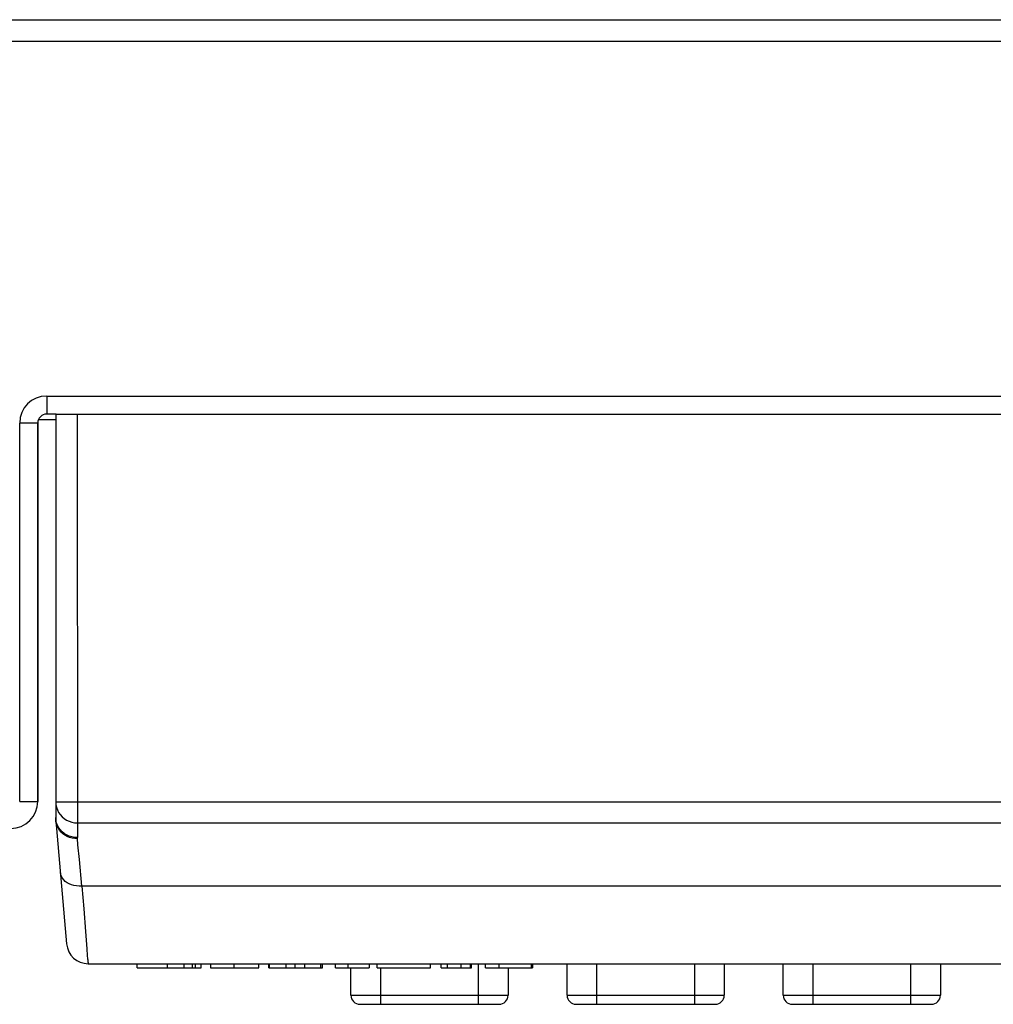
# Model space of a CAD drawing. Header units: millimetres. Extents: x 1 to 1591, y -395 to 1220.
# Tile 2 of 81: x 641 to 695, y -389 to -334. Entities that reach past the tile are written whole.
import ezdxf

# ---------------------------------------------------------------- set-up
doc = ezdxf.new("R2010")
doc.units = ezdxf.units.MM
doc.header["$LTSCALE"] = 65.395
for name, color, linetype in [('BUUTTON_11_AM_0', 7, 'CONTINUOUS'), ('LOGO_REXROTH_11_AM_0', 7, 'CONTINUOUS'), ('MANIFOLD_SOLID_BREP_130316_AM_0', 7, 'CONTINUOUS'), ('MANIFOLD_SOLID_BREP_410340_AM_0', 7, 'CONTINUOUS'), ('MANIFOLD_SOLID_BREP_411111_AM_0', 7, 'CONTINUOUS'), ('PL_EFC5610_IOCAE_CONVER_12_AM_0', 7, 'CONTINUOUS'), ('VFC5610_90KW_BOTTOM_5_AM_0', 7, 'CONTINUOUS'), ('X610_37_IO_BASE-20150120_1_AM_0', 7, 'CONTINUOUS')]:
    doc.layers.add(name, color=color, linetype=linetype)

msp = doc.modelspace()

# ---------------------------------------------------------------- linework, layer by layer
at = {"layer": 'BUUTTON_11_AM_0', "color": 7}
for p, q in [((659.112, -388.259), (659.112, -386.742)), ((660.749, -386.742), (660.749, -388.759)), ((666.203, -388.759), (666.203, -386.505)), ((667.84, -386.742), (667.84, -388.259)), ((671.112, -388.259), (671.112, -386.505)), ((672.749, -386.505), (672.749, -388.759)), ((678.203, -388.759), (678.203, -386.505)), ((679.84, -386.505), (679.84, -388.259)), ((683.112, -388.259), (683.112, -386.505)), ((684.749, -386.505), (684.749, -388.759)), ((690.203, -388.759), (690.203, -386.505)), ((691.84, -386.505), (691.84, -388.259)), ((659.112, -388.259), (667.84, -388.259)), ((671.112, -388.259), (679.84, -388.259)), ((683.112, -388.259), (691.84, -388.259)), ((659.612, -388.759), (667.34, -388.759)), ((671.612, -388.759), (679.34, -388.759)), ((683.612, -388.759), (691.34, -388.759))]:
    msp.add_line(p, q, dxfattribs=at)
for centre, start, end in [((659.612, -388.259), 180, 270), ((667.34, -388.259), 270, 360), ((671.612, -388.259), 180, 270), ((679.34, -388.259), 270, 360), ((683.612, -388.259), 180, 270), ((691.34, -388.259), 270, 360)]:
    msp.add_arc(centre, 0.5, start, end, dxfattribs=at)
at = {"layer": 'LOGO_REXROTH_11_AM_0', "color": 7}
for p, q in [((647.244, -386.742), (647.244, -386.505)), ((647.244, -386.742), (650.8, -386.742)), ((648.926, -386.742), (648.926, -386.505)), ((649.846, -386.742), (649.846, -386.505)), ((650.307, -386.742), (650.307, -386.505)), ((650.479, -386.742), (650.479, -386.505)), ((650.8, -386.742), (650.8, -386.505)), ((651.311, -386.742), (653.989, -386.742)), ((651.312, -386.505), (651.312, -386.742)), ((652.625, -386.742), (652.625, -386.505)), ((653.989, -386.742), (653.989, -386.505)), ((654.548, -386.742), (654.548, -386.505)), ((654.548, -386.742), (657.537, -386.742)), ((654.592, -386.742), (654.592, -386.505)), ((655.517, -386.742), (655.517, -386.505)), ((656.024, -386.742), (656.024, -386.505)), ((656.558, -386.742), (656.558, -386.505)), ((657.449, -386.742), (657.449, -386.505)), ((657.537, -386.742), (657.537, -386.505)), ((658.26, -386.742), (658.26, -386.505)), ((658.26, -386.742), (660.115, -386.742)), ((658.964, -386.742), (658.964, -386.505)), ((660.115, -386.505), (660.115, -386.742)), ((660.573, -386.742), (660.573, -386.505)), ((660.573, -386.742), (663.529, -386.742)), ((663.53, -386.742), (663.53, -386.505)), ((664.118, -386.742), (664.118, -386.505)), ((664.118, -386.742), (665.806, -386.742)), ((664.466, -386.742), (664.466, -386.505)), ((665.226, -386.742), (665.226, -386.505)), ((665.744, -386.742), (665.744, -386.505)), ((665.806, -386.742), (665.806, -386.505)), ((666.574, -386.742), (666.574, -386.505)), ((666.574, -386.742), (669.183, -386.742)), ((667.332, -386.742), (667.332, -386.505)), ((669.143, -386.742), (669.143, -386.505)), ((669.183, -386.505), (669.183, -386.742))]:
    msp.add_line(p, q, dxfattribs=at)
at = {"layer": 'MANIFOLD_SOLID_BREP_130316_AM_0', "color": 7}
for p, q in [((450.406, -334.12), (742.006, -334.12)), ((436.206, -335.32), (756.206, -335.32))]:
    msp.add_line(p, q, dxfattribs=at)
at = {"layer": 'MANIFOLD_SOLID_BREP_410340_AM_0', "color": 7}
for p, q in [((642.739, -356.005), (642.221, -356.005)), ((641.721, -377.505), (641.721, -356.505))]:
    msp.add_line(p, q, dxfattribs=at)
for centre, radius, start, end in [((642.221, -356.505), 0.5, 90, 180), ((640.221, -377.505), 1.5, 270, 360)]:
    msp.add_arc(centre, radius, start, end, dxfattribs=at)
at = {"layer": 'MANIFOLD_SOLID_BREP_411111_AM_0', "color": 7}
for p, q in [((642.221, -355.005), (757.221, -355.005)), ((642.221, -355.005), (642.221, -356.005)), ((642.739, -356.005), (642.221, -356.005)), ((641.721, -356.505), (640.721, -356.505)), ((640.721, -377.505), (640.721, -356.505)), ((641.721, -356.505), (641.721, -377.505)), ((640.721, -377.505), (641.721, -377.505))]:
    msp.add_line(p, q, dxfattribs=at)
for centre, radius, start, end in [((642.221, -356.505), 1.5, 90, 180), ((642.221, -356.505), 0.5, 90, 180), ((640.221, -377.505), 1.5, 270, 360)]:
    msp.add_arc(centre, radius, start, end, dxfattribs=at)
at = {"layer": 'PL_EFC5610_IOCAE_CONVER_12_AM_0', "color": 7}
msp.add_arc((644.221, -378.418), 1.5, 180, 185, dxfattribs=at)
at = {"layer": 'VFC5610_90KW_BOTTOM_5_AM_0', "color": 7}
msp.add_line((642.721, -356.32), (641.756, -356.32), dxfattribs=at)
at = {"layer": 'X610_37_IO_BASE-20150120_1_AM_0', "color": 7}
for p, q in [((642.721, -356.005), (642.721, -378.396)), ((642.739, -356.005), (758.721, -356.005)), ((643.921, -356.005), (643.922, -379.507)), ((642.721, -377.522), (731.522, -377.522)), ((642.728, -378.57), (643.326, -385.41)), ((643.92, -378.693), (731.522, -378.693)), ((644.176, -382.205), (644.035, -380.73)), ((644.176, -382.205), (644.279, -383.461)), ((644.279, -383.461), (644.376, -384.721)), ((644.376, -384.721), (644.447, -385.682)), ((644.447, -385.682), (644.476, -386.045)), ((644.476, -386.045), (644.492, -386.227)), ((644.522, -386.505), (730.919, -386.505))]:
    msp.add_line(p, q, dxfattribs=at)
for points in [[(642.72, -377.522), (642.731, -377.675), (642.761, -377.825), (642.812, -377.97), (642.881, -378.108), (642.969, -378.235), (643.072, -378.35), (643.19, -378.451), (643.32, -378.536), (643.461, -378.603), (643.61, -378.653), (643.764, -378.682), (643.92, -378.693)], [(642.764, -378.692), (642.731, -378.544), (642.72, -378.396)], [(643.923, -379.572), (643.777, -379.565), (643.631, -379.542), (643.487, -379.501), (643.351, -379.445), (643.229, -379.376), (643.117, -379.295), (643.017, -379.201), (642.928, -379.095), (642.851, -378.975), (642.791, -378.845), (642.75, -378.709), (642.728, -378.57)], [(643.922, -379.507), (643.769, -379.498), (643.615, -379.47), (643.464, -379.424), (643.322, -379.359), (643.195, -379.281), (643.081, -379.19), (642.98, -379.086), (642.892, -378.968), (642.818, -378.835), (642.764, -378.692)], [(643.922, -379.543), (643.922, -379.522), (643.922, -379.511), (643.921, -379.5)], [(643.923, -379.565), (643.922, -379.554), (643.922, -379.543)], [(644.035, -380.73), (643.957, -379.915), (643.923, -379.565)], [(731.414, -382.205), (644.027, -382.205), (643.878, -382.191), (643.735, -382.165), (643.599, -382.125), (643.472, -382.073), (643.356, -382.011), (643.253, -381.937), (643.165, -381.855), (643.092, -381.765), (643.037, -381.668), (643, -381.566), (642.981, -381.461)], [(644.492, -386.227), (644.499, -386.299), (644.505, -386.361), (644.51, -386.411), (644.515, -386.452), (644.518, -386.481), (644.521, -386.499), (644.522, -386.505)]]:
    msp.add_lwpolyline(points, dxfattribs=at)
for centre, radius, start, end in [((644.721, -378.396), 2, 180, 185.0028), ((644.522, -385.305), 1.2, 185, 270)]:
    msp.add_arc(centre, radius, start, end, dxfattribs=at)

doc.saveas('drawing.dxf')
